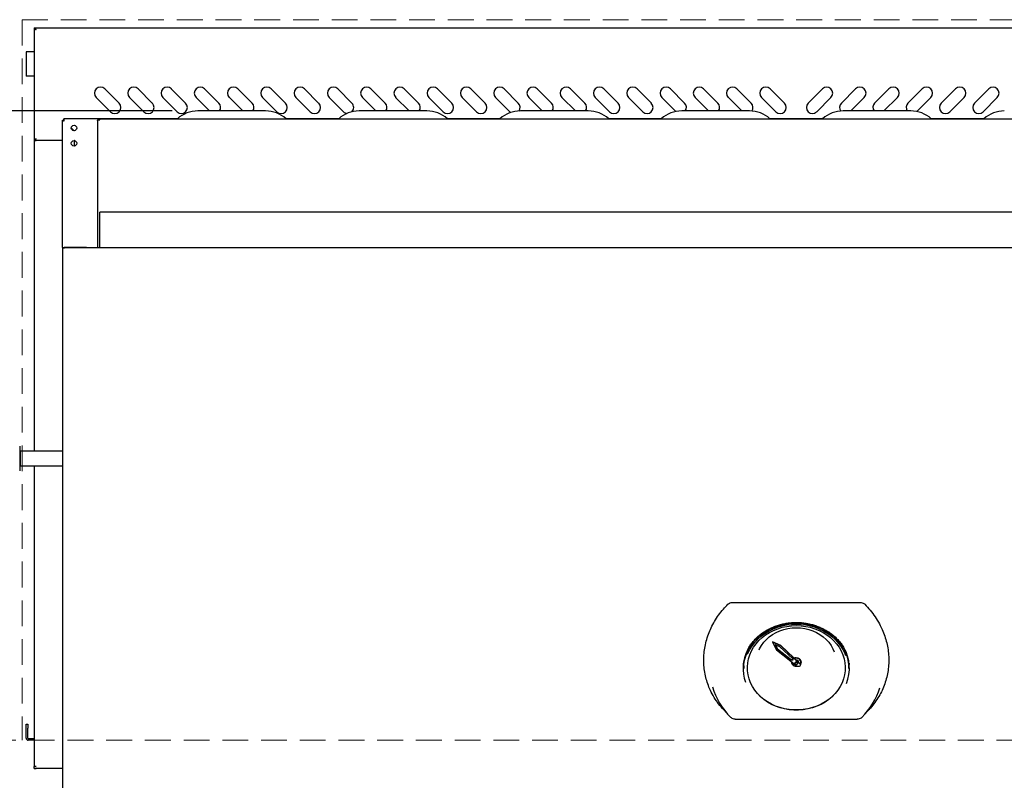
# Model space of a CAD drawing. Header units: inches. Extents: x 33 to 537, y 23 to 447.
# Tile 35 of 68: x 60 to 91, y 102 to 125. Entities that reach past the tile are written whole.
import ezdxf

# ---------------------------------------------------------------- set-up
doc = ezdxf.new("R2010")
doc.units = ezdxf.units.IN
doc.header["$LTSCALE"] = 16
doc.header["$MEASUREMENT"] = 0
doc.linetypes.add('HIDDEN', pattern=[0.075, 0.05, -0.025])
doc.layers.add('FORMAT', color=7, linetype='Continuous')
doc.styles.add('SLDTEXTSTYLE0', font='TXT', dxfattribs={"width": 0.75})
doc.dimstyles.new('SLDDIMSTYLE0', dxfattribs={"dimtxt": 1.5, "dimasz": 2.08, "dimexe": 0, "dimexo": 0.0625, "dimgap": 0.375, "dimtad": 0, "dimtih": 1, "dimtoh": 1, "dimdec": 0, "dimrnd": 1e-09, "dimzin": 12, "dimdsep": 46, "dimlunit": 5, "dimtxsty": 'SLDTEXTSTYLE0', "dimsah": 1, "dimcen": 0.09, "dimadec": 0, "dimazin": 3, "dimtfac": 1, "dimtdec": 0, "dimtofl": 0, "dimtmove": 0, "dimatfit": 3, "dimfxl": 0, "dimfrac": 2, "dimtolj": 1, "dimtzin": 12, "dimarcsym": 0})

# ---------------------------------------------------------------- blocks, each defined once
blk = doc.blocks.new('_D_9')
at = {"layer": 'FORMAT'}
for p, q in [((65.089, 122.485), (47.609, 122.485)), ((49.609, 122.485), (49.609, 109.889)), ((49.609, 94.868), (49.609, 107.464)), ((62.039, 94.868), (47.609, 94.868))]:
    blk.add_line(p, q, dxfattribs=at)
for points in [[(49.609, 122.485), (49.289, 120.405), (49.929, 120.405)], [(49.609, 94.868), (49.929, 96.948), (49.289, 96.948)]]:
    blk.add_solid(points, dxfattribs=at)
at = {"layer": 'FORMAT', "insert": (48.469, 109.397), "char_height": 1.5, "attachment_point": 1, "style": 'SLDTEXTSTYLE0'}
blk.add_mtext('3B', dxfattribs=at)

msp = doc.modelspace()

# ---------------------------------------------------------------- linework, layer by layer
at = {"color": 7, "linetype": 'Continuous', "lineweight": 25}
for p, q in [((60.815, 125.065), (60.853, 125.065)), ((60.815, 125.065), (60.815, 121.565)), ((60.858, 125.027), (60.853, 125.027)), ((60.858, 125.065), (108.022, 125.065)), ((60.858, 125.039), (60.858, 125.065)), ((60.565, 124.315), (60.565, 123.565)), ((60.635, 124.315), (60.565, 124.315)), ((60.815, 124.315), (60.635, 124.315)), ((60.635, 123.565), (60.565, 123.565)), ((60.815, 123.565), (60.635, 123.565)), ((63.448, 122.726), (63.006, 123.168)), ((64.479, 122.726), (64.037, 123.168)), ((65.51, 122.726), (65.068, 123.168)), ((66.542, 122.726), (66.1, 123.168)), ((67.573, 122.726), (67.131, 123.168)), ((68.604, 122.726), (68.162, 123.168)), ((69.635, 122.726), (69.193, 123.168)), ((70.667, 122.726), (70.225, 123.168)), ((71.698, 122.726), (71.256, 123.168)), ((72.729, 122.726), (72.287, 123.168)), ((73.76, 122.726), (73.318, 123.168)), ((74.792, 122.726), (74.35, 123.168)), ((75.823, 122.726), (75.381, 123.168)), ((76.854, 122.726), (76.412, 123.168)), ((77.885, 122.726), (77.443, 123.168)), ((78.917, 122.726), (78.475, 123.168)), ((79.948, 122.726), (79.506, 123.168)), ((80.979, 122.726), (80.537, 123.168)), ((82.01, 122.726), (81.568, 123.168)), ((83.042, 122.726), (82.6, 123.168)), ((84.073, 122.726), (83.631, 123.168)), ((84.808, 122.726), (85.25, 123.168)), ((85.839, 122.726), (86.281, 123.168)), ((86.87, 122.726), (87.312, 123.168)), ((87.901, 122.726), (88.343, 123.168)), ((88.933, 122.726), (89.375, 123.168)), ((89.964, 122.726), (90.406, 123.168)), ((62.741, 122.903), (63.183, 122.461)), ((63.772, 122.903), (64.214, 122.461)), ((64.803, 122.903), (65.245, 122.461)), ((65.835, 122.903), (66.253, 122.485)), ((66.866, 122.903), (67.284, 122.485)), ((67.897, 122.903), (68.339, 122.461)), ((68.928, 122.903), (69.37, 122.461)), ((69.96, 122.903), (70.401, 122.461)), ((70.991, 122.903), (71.409, 122.485)), ((72.022, 122.903), (72.441, 122.485)), ((73.053, 122.903), (73.495, 122.461)), ((74.085, 122.903), (74.526, 122.461)), ((75.116, 122.903), (75.558, 122.461)), ((76.147, 122.903), (76.566, 122.485)), ((77.178, 122.903), (77.597, 122.485)), ((78.21, 122.903), (78.651, 122.461)), ((79.241, 122.903), (79.683, 122.461)), ((80.272, 122.903), (80.708, 122.467)), ((81.303, 122.903), (81.722, 122.485)), ((82.335, 122.903), (82.753, 122.485)), ((83.366, 122.903), (83.808, 122.461)), ((85.515, 122.903), (85.073, 122.461)), ((86.546, 122.903), (86.128, 122.485)), ((87.577, 122.903), (87.159, 122.485)), ((88.609, 122.903), (88.173, 122.467)), ((89.64, 122.903), (89.198, 122.461)), ((90.671, 122.903), (90.229, 122.461)), ((67.992, 122.485), (65.889, 122.485)), ((72.992, 122.485), (70.889, 122.485)), ((75.558, 122.461), (75.589, 122.436)), ((77.992, 122.485), (75.889, 122.485)), ((82.992, 122.485), (80.889, 122.485)), ((87.992, 122.485), (85.889, 122.485)), ((61.69, 122.197), (61.728, 122.197)), ((61.69, 118.256), (61.69, 122.197)), ((65.245, 122.238), (61.732, 122.238)), ((61.732, 122.238), (61.732, 122.2)), ((62.775, 122.177), (62.775, 118.241)), ((62.833, 122.212), (62.833, 122.235)), ((62.833, 122.235), (62.853, 122.235)), ((62.833, 122.212), (62.853, 122.212)), ((106.027, 122.235), (62.853, 122.235)), ((62.853, 122.212), (62.853, 122.235)), ((70.245, 122.238), (68.635, 122.238)), ((75.245, 122.238), (73.635, 122.238)), ((80.245, 122.238), (78.635, 122.238)), ((85.245, 122.238), (83.635, 122.238)), ((90.245, 122.238), (88.635, 122.238)), ((61.967, 121.965), (62.061, 121.871)), ((62.054, 121.871), (61.967, 121.958)), ((60.815, 121.565), (60.853, 121.565)), ((60.815, 121.565), (60.815, 111.939)), ((60.815, 121.565), (60.873, 121.565)), ((60.858, 121.565), (60.858, 121.591)), ((61.69, 121.565), (60.873, 121.565)), ((62.065, 121.4), (62.065, 121.567)), ((62.076, 121.565), (62.065, 121.565)), ((106.034, 119.348), (62.847, 119.348)), ((62.847, 119.29), (62.847, 119.348)), ((62.847, 118.241), (62.847, 119.29)), ((61.69, 118.256), (61.69, 117.679)), ((61.69, 118.256), (61.742, 118.256)), ((61.742, 118.226), (61.742, 118.256)), ((107.138, 118.241), (61.742, 118.241)), ((62.44, 118.257), (61.762, 118.257)), ((62.44, 118.257), (61.762, 118.257)), ((62.44, 118.241), (62.44, 118.257)), ((62.44, 118.257), (62.44, 118.257)), ((61.69, 117.679), (61.69, 115.788)), ((61.69, 115.788), (61.69, 100.086)), ((60.367, 112.097), (60.367, 111.332)), ((60.377, 111.939), (60.367, 111.929)), ((61.69, 111.939), (60.377, 111.939)), ((60.377, 111.939), (60.377, 111.489)), ((60.367, 111.499), (60.377, 111.489)), ((60.377, 111.489), (61.69, 111.489)), ((60.815, 111.489), (60.815, 102.163)), ((82.456, 107.249), (86.425, 107.249)), ((83.7, 106.024), (83.7, 106.014)), ((83.957, 105.913), (83.7, 106.024)), ((83.957, 105.903), (83.7, 106.014)), ((83.7, 106.014), (83.831, 105.785)), ((83.933, 105.875), (83.789, 105.937)), ((83.789, 105.937), (83.863, 105.806)), ((83.796, 105.934), (83.863, 105.816)), ((83.957, 105.913), (83.957, 105.903)), ((84.553, 105.359), (83.957, 105.913)), ((83.831, 105.785), (84.466, 105.274)), ((83.863, 105.816), (83.863, 105.806)), ((83.863, 105.816), (84.288, 105.474)), ((83.863, 105.806), (84.288, 105.464)), ((84.332, 105.504), (83.933, 105.875)), ((84.553, 105.349), (83.957, 105.903)), ((84.288, 105.474), (84.288, 105.464)), ((84.332, 105.474), (84.288, 105.474)), ((84.332, 105.464), (84.288, 105.464)), ((84.291, 105.415), (84.29, 105.405)), ((84.29, 105.405), (84.29, 105.403)), ((84.3, 105.408), (84.3, 105.403)), ((84.3, 105.403), (84.3, 105.399)), ((84.332, 105.476), (84.33, 105.474)), ((84.332, 105.504), (84.332, 105.464)), ((84.398, 105.371), (84.398, 105.362)), ((84.483, 105.362), (84.483, 105.371)), ((84.51, 105.399), (84.51, 105.405)), ((84.57, 105.313), (84.57, 105.323)), ((84.581, 105.399), (84.581, 105.403)), ((84.59, 105.403), (84.59, 105.405)), ((82.81, 105.288), (82.81, 105.201)), ((84.44, 105.277), (84.461, 105.278)), ((86.07, 105.201), (86.07, 105.288)), ((82.192, 103.919), (82.354, 103.745)), ((86.527, 103.745), (86.689, 103.919)), ((60.565, 103.477), (60.615, 103.477)), ((60.565, 103.352), (60.565, 103.477)), ((60.615, 103.477), (60.615, 103.352)), ((82.551, 103.63), (86.329, 103.63)), ((60.565, 103.047), (60.565, 103.352)), ((60.615, 103.047), (60.615, 103.352)), ((60.815, 103.027), (60.635, 103.027)), ((60.815, 102.977), (60.635, 102.977)), ((60.815, 102.163), (60.815, 102.16)), ((60.815, 102.102), (60.815, 102.16)), ((60.815, 102.16), (60.873, 102.16)), ((60.815, 102.102), (60.873, 102.102)), ((61.69, 102.102), (60.873, 102.102))]:
    msp.add_line(p, q, dxfattribs=at)
at = {"color": 7, "linetype": 'Continuous', "lineweight": 25, "flags": 128}
for points in [[(62.775, 122.177), (62.776, 122.184), (62.78, 122.19), (62.785, 122.197), (62.792, 122.202), (62.801, 122.206), (62.811, 122.21), (62.822, 122.212), (62.833, 122.212)], [(61.762, 118.257), (61.748, 118.256), (61.742, 118.254)], [(61.742, 118.254), (61.748, 118.256), (61.762, 118.257)], [(82.81, 105.201), (82.817, 105.331), (82.838, 105.46), (82.873, 105.586), (82.92, 105.71), (82.981, 105.829), (83.054, 105.943), (83.14, 106.05), (83.236, 106.15), (83.342, 106.243), (83.458, 106.326), (83.582, 106.399), (83.714, 106.463), (83.851, 106.515), (83.994, 106.557), (84.141, 106.587), (84.29, 106.605), (84.44, 106.611)], [(84.44, 106.533), (84.587, 106.527), (84.732, 106.509), (84.874, 106.479), (85.012, 106.437), (85.145, 106.383), (85.271, 106.319), (85.39, 106.244), (85.5, 106.16), (85.599, 106.067), (85.688, 105.967), (85.766, 105.859), (85.831, 105.745), (85.883, 105.627), (85.921, 105.505), (85.946, 105.38), (85.956, 105.253), (85.953, 105.127), (85.935, 105.001), (85.903, 104.877), (85.858, 104.756), (85.8, 104.64), (85.728, 104.529), (85.645, 104.425), (85.551, 104.328), (85.446, 104.24), (85.332, 104.16), (85.209, 104.091), (85.079, 104.032), (84.944, 103.984), (84.803, 103.948), (84.659, 103.923), (84.514, 103.911), (84.367, 103.911), (84.221, 103.923), (84.077, 103.948), (83.937, 103.984), (83.801, 104.032), (83.672, 104.091), (83.549, 104.16), (83.435, 104.24), (83.33, 104.328), (83.235, 104.425), (83.152, 104.529), (83.081, 104.64), (83.022, 104.756), (82.977, 104.877), (82.946, 105.001), (82.928, 105.127), (82.924, 105.253), (82.935, 105.38), (82.96, 105.505), (82.998, 105.627), (83.05, 105.745), (83.115, 105.859), (83.192, 105.967), (83.281, 106.067), (83.381, 106.16), (83.491, 106.244), (83.609, 106.319), (83.736, 106.383), (83.868, 106.437), (84.007, 106.479), (84.149, 106.509), (84.294, 106.527), (84.44, 106.533)], [(82.931, 105.648), (82.94, 105.669), (82.998, 105.788), (83.069, 105.902), (83.152, 106.01), (83.246, 106.111), (83.351, 106.204), (83.465, 106.288), (83.588, 106.362), (83.718, 106.426), (83.855, 106.479), (83.997, 106.521), (84.142, 106.551), (84.291, 106.569), (84.44, 106.575)], [(84.44, 106.611), (84.591, 106.605), (84.74, 106.587), (84.886, 106.557), (85.029, 106.515), (85.167, 106.463), (85.298, 106.399), (85.423, 106.326), (85.538, 106.243), (85.645, 106.15), (85.741, 106.05), (85.826, 105.943), (85.899, 105.829), (85.96, 105.71), (86.008, 105.586), (86.043, 105.46), (86.063, 105.331), (86.07, 105.201)], [(84.44, 106.575), (84.59, 106.569), (84.738, 106.551), (84.884, 106.521), (85.026, 106.479), (85.163, 106.426), (85.293, 106.362), (85.416, 106.288), (85.53, 106.204), (85.635, 106.111), (85.729, 106.01), (85.812, 105.902), (85.883, 105.788), (85.941, 105.669), (85.965, 105.609)], [(83.288, 105.779), (83.305, 105.817), (83.363, 105.919), (83.432, 106.015), (83.513, 106.105), (83.605, 106.186), (83.706, 106.258), (83.815, 106.321), (83.931, 106.373), (84.053, 106.415), (84.18, 106.444), (84.309, 106.462), (84.44, 106.468)], [(84.44, 106.468), (84.571, 106.462), (84.701, 106.444), (84.827, 106.415), (84.949, 106.373), (85.066, 106.321), (85.175, 106.258), (85.276, 106.186), (85.367, 106.105), (85.448, 106.015), (85.518, 105.919), (85.575, 105.817), (85.617, 105.719)], [(82.81, 105.254), (82.809, 105.265), (82.802, 105.369)], [(84.332, 105.494), (84.319, 105.481), (84.314, 105.474)], [(84.315, 105.474), (84.319, 105.479), (84.332, 105.493)], [(84.332, 105.481), (84.326, 105.475), (84.326, 105.474)], [(84.44, 105.535), (84.394, 105.528), (84.377, 105.523)], [(84.379, 105.521), (84.394, 105.526), (84.44, 105.533)], [(84.44, 105.525), (84.397, 105.519), (84.385, 105.515)], [(84.565, 105.343), (84.574, 105.361), (84.581, 105.399), (84.574, 105.437), (84.554, 105.471), (84.523, 105.497), (84.484, 105.515), (84.44, 105.521), (84.397, 105.515), (84.388, 105.512)], [(84.44, 105.399), (84.457, 105.396), (84.471, 105.388), (84.48, 105.376), (84.483, 105.362), (84.48, 105.347), (84.471, 105.335), (84.457, 105.327), (84.44, 105.324), (84.424, 105.327), (84.41, 105.335), (84.401, 105.347), (84.398, 105.362), (84.401, 105.376), (84.41, 105.388), (84.424, 105.396), (84.44, 105.399)], [(84.44, 105.533), (84.487, 105.526), (84.528, 105.508), (84.562, 105.479), (84.583, 105.443), (84.59, 105.403), (84.583, 105.363), (84.568, 105.335)], [(84.553, 105.349), (84.566, 105.332), (84.57, 105.312), (84.565, 105.292), (84.552, 105.275), (84.532, 105.264), (84.509, 105.26), (84.486, 105.263), (84.466, 105.274)], [(84.553, 105.359), (84.566, 105.342), (84.57, 105.323)], [(86.079, 105.369), (86.072, 105.265), (86.07, 105.254)], [(85.957, 105.228), (85.953, 105.133), (85.935, 105.007), (85.903, 104.883), (85.858, 104.762), (85.8, 104.646), (85.728, 104.535), (85.645, 104.431), (85.551, 104.334), (85.446, 104.246), (85.332, 104.166), (85.209, 104.097), (85.079, 104.038), (84.944, 103.99), (84.803, 103.954), (84.659, 103.93), (84.514, 103.917), (84.367, 103.917), (84.221, 103.93), (84.077, 103.954), (83.937, 103.99), (83.801, 104.038), (83.672, 104.097), (83.549, 104.166), (83.435, 104.246), (83.33, 104.334), (83.235, 104.431), (83.152, 104.535), (83.081, 104.646), (83.022, 104.762), (82.977, 104.883), (82.946, 105.007), (82.928, 105.133), (82.924, 105.228)]]:
    msp.add_lwpolyline(points, dxfattribs=at)
at = {"color": 7, "linetype": 'Continuous', "lineweight": 25}
for centre in [(62.052, 121.956), (62.052, 121.483)]:
    msp.add_circle(centre, 0.085, dxfattribs=at)
for centre, radius, start, end in [((62.873, 123.036), 0.188, 45, 225), ((63.905, 123.036), 0.188, 45, 225), ((64.936, 123.036), 0.188, 45, 225), ((65.967, 123.036), 0.188, 45, 225), ((66.998, 123.036), 0.188, 45, 225), ((68.03, 123.036), 0.188, 45, 225), ((69.061, 123.036), 0.188, 45, 225), ((70.092, 123.036), 0.188, 45, 225), ((71.123, 123.036), 0.188, 45, 225), ((72.155, 123.036), 0.188, 45, 225), ((73.186, 123.036), 0.188, 45, 225), ((74.217, 123.036), 0.188, 45, 225), ((75.248, 123.036), 0.188, 45, 225), ((76.28, 123.036), 0.188, 45, 225), ((77.311, 123.036), 0.188, 45, 225), ((78.342, 123.036), 0.188, 45, 225), ((79.373, 123.036), 0.188, 45, 225), ((80.405, 123.036), 0.188, 45, 225), ((81.436, 123.036), 0.188, 45, 225), ((82.467, 123.036), 0.188, 45, 225), ((83.498, 123.036), 0.188, 45, 225), ((85.382, 123.036), 0.188, 315, 135), ((86.414, 123.036), 0.188, 315, 135), ((87.445, 123.036), 0.188, 315, 135), ((88.476, 123.036), 0.188, 315, 135), ((89.507, 123.036), 0.188, 315, 135), ((90.539, 123.036), 0.188, 315, 135), ((63.315, 122.594), 0.187, 225, 45), ((64.347, 122.594), 0.187, 225, 45), ((65.378, 122.594), 0.187, 225, 45), ((66.409, 122.594), 0.188, 324.3949, 45), ((67.44, 122.594), 0.188, 324.3949, 45), ((68.472, 122.594), 0.187, 225, 45), ((69.503, 122.594), 0.188, 225, 45), ((70.534, 122.594), 0.188, 313.3748, 45), ((71.565, 122.594), 0.188, 324.3949, 45), ((72.597, 122.594), 0.188, 324.3949, 45), ((73.628, 122.594), 0.188, 225, 45), ((74.659, 122.594), 0.188, 225, 45), ((75.69, 122.594), 0.187, 323.9571, 45), ((76.722, 122.594), 0.188, 324.3949, 45), ((77.753, 122.594), 0.188, 324.3949, 45), ((78.784, 122.594), 0.187, 225, 45), ((79.815, 122.594), 0.187, 225, 45), ((80.847, 122.594), 0.188, 324.3949, 45), ((81.878, 122.594), 0.188, 324.3949, 45), ((82.909, 122.594), 0.188, 323.4758, 45), ((83.94, 122.594), 0.187, 225, 45), ((84.94, 122.594), 0.187, 135, 315), ((85.972, 122.594), 0.188, 135, 216.5242), ((87.003, 122.594), 0.188, 135, 215.6051), ((88.034, 122.594), 0.188, 135, 215.6051), ((89.065, 122.594), 0.188, 135, 315), ((90.097, 122.594), 0.188, 135, 315), ((65.889, 121.528), 0.957, 90, 131.463), ((67.992, 121.528), 0.957, 48.537, 90), ((70.889, 121.528), 0.957, 90, 131.463), ((70.534, 122.594), 0.188, 225, 263.4631), ((72.992, 121.528), 0.957, 48.537, 90), ((75.889, 121.528), 0.957, 90, 131.463), ((77.992, 121.528), 0.957, 48.537, 90), ((80.889, 121.528), 0.957, 90, 131.463), ((82.992, 121.528), 0.957, 48.537, 90), ((85.889, 121.528), 0.957, 90, 131.463), ((87.992, 121.528), 0.957, 48.537, 90), ((90.889, 121.528), 0.957, 90, 131.463), ((65.229, 122.275), 0.0407, 270, 311.463), ((68.652, 122.275), 0.0407, 228.537, 270), ((70.229, 122.275), 0.0407, 270, 311.463), ((73.652, 122.275), 0.0407, 228.537, 270), ((75.229, 122.275), 0.0407, 270, 311.463), ((78.652, 122.275), 0.0407, 228.537, 270), ((80.229, 122.275), 0.0407, 270, 311.463), ((83.652, 122.275), 0.0407, 228.537, 270), ((85.229, 122.275), 0.0407, 270, 311.463), ((88.652, 122.275), 0.0407, 228.537, 270), ((90.229, 122.275), 0.0407, 270, 311.463), ((84.043, 105.211), 1.251, 153.4254, 200.0275), ((84.83, 105.211), 1.258, 337.9257, 30.329), ((84.431, 105.411), 0.14, 178.5061, 283.9324), ((84.429, 105.406), 0.129, 179.3312, 274.8749), ((84.438, 105.368), 0.0402, 86.1632, 175.5635), ((84.449, 105.393), 0.142, 4.7392, 93.5348), ((84.449, 105.392), 0.133, 4.7391, 93.5349), ((84.446, 105.4), 0.0642, 359.2378, 94.7161), ((84.443, 105.368), 0.0402, 4.4365, 93.8368), ((83.962, 105.263), 2.212, 196.4796, 225.4127), ((84.898, 105.276), 2.236, 314.7317, 342.5117), ((60.635, 103.047), 0.07, 180, 270), ((60.635, 103.047), 0.02, 180, 270)]:
    msp.add_arc(centre, radius, start, end, dxfattribs=at)
for points, knots in [([(60.815, 125.065), (60.816, 125.06), (60.818, 125.05), (60.831, 125.036), (60.851, 125.021), (60.866, 125.012), (60.873, 125.007)], [0, 0, 0, 0, 0.250004, 0.499998, 0.750007, 1, 1, 1, 1]), ([(60.853, 125.065), (60.854, 125.06), (60.854, 125.05), (60.859, 125.036), (60.865, 125.021), (60.871, 125.012), (60.873, 125.007)], [0, 0, 0, 0, 0.250002, 0.500007, 0.750008, 1, 1, 1, 1]), ([(60.873, 125.007), (60.872, 125.014), (60.87, 125.03), (60.866, 125.049), (60.862, 125.062), (60.86, 125.064), (60.858, 125.065)], [0, 0, 0, 0, 0.250001, 0.500002, 0.749999, 1, 1, 1, 1]), ([(60.873, 125.007), (60.872, 125.01), (60.87, 125.015), (60.867, 125.018), (60.866, 125.02)], [0, 0, 0, 0, 0.528627, 1, 1, 1, 1]), ([(61.69, 122.197), (61.691, 122.195), (61.693, 122.193), (61.706, 122.189), (61.726, 122.184), (61.741, 122.182), (61.748, 122.18)], [0, 0, 0, 0, 0.249999, 0.5, 0.749988, 1, 1, 1, 1]), ([(61.728, 122.197), (61.729, 122.195), (61.729, 122.193), (61.734, 122.189), (61.74, 122.184), (61.746, 122.182), (61.748, 122.18)], [0, 0, 0, 0, 0.2500108, 0.499987, 0.7499806, 1, 1, 1, 1]), ([(61.748, 122.18), (61.747, 122.188), (61.744, 122.203), (61.74, 122.222), (61.736, 122.236), (61.733, 122.237), (61.732, 122.238)], [0, 0, 0, 0, 0.25, 0.499999, 0.750001, 1, 1, 1, 1]), ([(61.748, 122.18), (61.747, 122.183), (61.744, 122.188), (61.74, 122.195), (61.736, 122.199), (61.733, 122.2), (61.732, 122.2)], [0, 0, 0, 0, 0.249998, 0.499998, 0.749998, 1, 1, 1, 1]), ([(62.833, 122.235), (62.826, 122.234), (62.811, 122.232), (62.791, 122.219), (62.778, 122.2), (62.776, 122.184), (62.775, 122.177)], [0, 0, 0, 0, 0.249988, 0.500001, 0.750002, 1, 1, 1, 1]), ([(60.873, 121.623), (60.866, 121.618), (60.851, 121.608), (60.831, 121.594), (60.818, 121.579), (60.816, 121.57), (60.815, 121.565)], [0, 0, 0, 0, 0.249992, 0.500005, 0.749998, 1, 1, 1, 1]), ([(60.873, 121.623), (60.871, 121.618), (60.865, 121.608), (60.859, 121.594), (60.854, 121.579), (60.854, 121.57), (60.853, 121.565)], [0, 0, 0, 0, 0.249988, 0.500001, 0.750002, 1, 1, 1, 1]), ([(60.858, 121.565), (60.86, 121.566), (60.862, 121.567), (60.866, 121.581), (60.87, 121.6), (60.872, 121.615), (60.873, 121.623)], [0, 0, 0, 0, 0.25, 0.500001, 0.75, 1, 1, 1, 1]), ([(60.866, 121.609), (60.867, 121.611), (60.87, 121.615), (60.872, 121.62), (60.873, 121.623)], [0, 0, 0, 0, 0.471373, 1, 1, 1, 1]), ([(82.193, 103.92), (82.178, 103.935), (82.106, 104.009), (81.994, 104.155), (81.861, 104.359), (81.756, 104.568), (81.677, 104.775), (81.621, 104.98), (81.584, 105.191), (81.569, 105.405), (81.574, 105.62), (81.599, 105.834), (81.646, 106.05), (81.713, 106.262), (81.8, 106.467), (81.906, 106.666), (82.032, 106.859), (82.169, 107.036), (82.271, 107.144), (82.319, 107.193)], [0, 0, 0, 0, 0.017174, 0.083352, 0.151325, 0.21992, 0.279111, 0.338708, 0.399581, 0.460894, 0.520536, 0.580592, 0.641953, 0.703765, 0.763428, 0.823509, 0.88491, 0.94677, 1, 1, 1, 1]), ([(82.319, 107.193), (82.334, 107.206), (82.365, 107.231), (82.415, 107.247), (82.446, 107.248), (82.456, 107.249)], [0, 0, 0, 0, 0.400901, 0.802249, 1, 1, 1, 1]), ([(86.425, 107.249), (86.445, 107.247), (86.486, 107.243), (86.533, 107.22), (86.554, 107.2), (86.562, 107.193)], [0, 0, 0, 0, 0.39673, 0.793606, 1, 1, 1, 1]), ([(86.562, 107.193), (86.62, 107.132), (86.736, 107.008), (86.887, 106.805), (87.02, 106.588), (87.125, 106.37), (87.204, 106.155), (87.26, 105.945), (87.296, 105.731), (87.312, 105.515), (87.307, 105.301), (87.281, 105.089), (87.235, 104.878), (87.167, 104.672), (87.08, 104.475), (86.975, 104.286), (86.848, 104.104), (86.751, 103.982), (86.693, 103.924), (86.689, 103.919)], [0, 0, 0, 0, 0.065612, 0.13179, 0.199763, 0.268358, 0.327549, 0.387146, 0.448018, 0.509331, 0.568973, 0.629029, 0.69039, 0.752201, 0.811865, 0.871945, 0.933346, 0.995206, 1, 1, 1, 1]), ([(82.924, 105.765), (82.939, 105.794), (82.973, 105.861), (83.039, 105.96), (83.119, 106.062), (83.21, 106.158), (83.31, 106.246), (83.419, 106.326), (83.535, 106.398), (83.658, 106.461), (83.787, 106.515), (83.921, 106.559), (84.059, 106.592), (84.199, 106.616), (84.342, 106.628), (84.485, 106.63), (84.627, 106.622), (84.769, 106.603), (84.908, 106.573), (85.043, 106.533), (85.174, 106.483), (85.299, 106.424), (85.418, 106.355), (85.529, 106.278), (85.632, 106.193), (85.727, 106.1), (85.811, 106.001), (85.875, 105.914), (85.906, 105.858), (85.916, 105.84)], [0, 0, 0, 0, 0.029839, 0.068027, 0.106182, 0.144305, 0.1824, 0.220471, 0.258522, 0.296556, 0.334576, 0.372587, 0.410591, 0.448588, 0.486581, 0.52457, 0.562557, 0.600541, 0.638525, 0.676508, 0.714493, 0.752481, 0.790475, 0.828478, 0.866493, 0.904526, 0.94258, 0.980661, 1, 1, 1, 1]), ([(82.551, 103.631), (82.54, 103.632), (82.507, 103.633), (82.455, 103.649), (82.424, 103.675), (82.409, 103.688)], [0, 0, 0, 0, 0.215226, 0.608157, 1, 1, 1, 1]), ([(86.472, 103.688), (86.464, 103.68), (86.441, 103.66), (86.392, 103.636), (86.35, 103.633), (86.329, 103.631)], [0, 0, 0, 0, 0.215231, 0.60816, 1, 1, 1, 1]), ([(60.873, 102.16), (60.866, 102.16), (60.851, 102.161), (60.831, 102.162), (60.818, 102.163), (60.816, 102.163), (60.815, 102.163)], [0, 0, 0, 0, 0.249991, 0.500003, 0.749995, 1, 1, 1, 1])]:
    msp.add_open_spline(points, degree=3, knots=knots, dxfattribs=at)
at = {"layer": 'FORMAT', "linetype": 'HIDDEN', "lineweight": 18}
for p, q in [((60.44, 125.315), (60.44, 102.977)), ((60.44, 125.315), (108.44, 125.315)), ((151.451, 102.977), (41.243, 102.977))]:
    msp.add_line(p, q, dxfattribs=at)

# ---------------------------------------------------------------- dimensions: what is measured, and where the dimension line sits
at = {"layer": 'FORMAT'}
dim = msp.add_linear_dim(base=(49.609, 122.485), p1=(62.839, 94.868), p2=(65.889, 122.485), angle=90, text='3B', dimstyle='SLDDIMSTYLE0', dxfattribs=at)
dim.commit()
dim.dimension.update_dxf_attribs({"geometry": '_D_9', "text_midpoint": (49.609, 108.676), "dimtype": 160})

doc.saveas('drawing.dxf')
